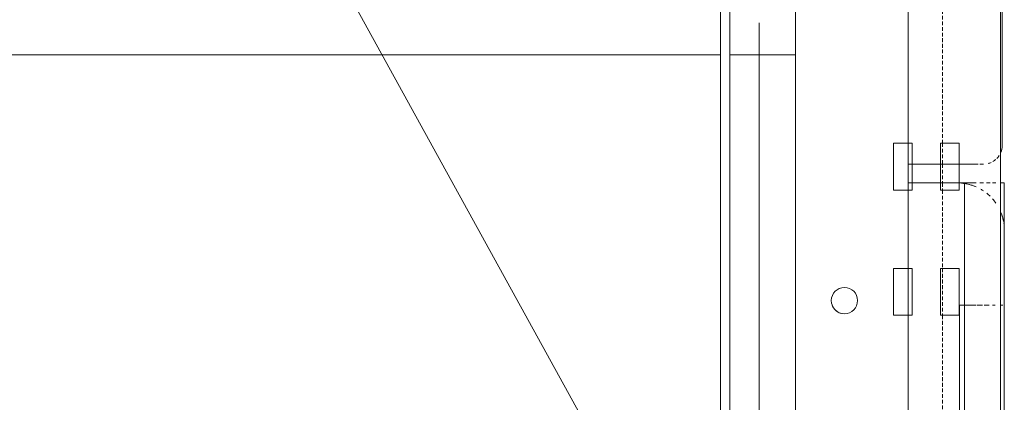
# Model space of a CAD drawing. Header units: millimetres. Extents: x -80560 to 110805, y -11020 to 52719.
# Tile 60 of 145: x 50157 to 50681, y 21506 to 21709. Entities that reach past the tile are written whole.
import ezdxf

# ---------------------------------------------------------------- set-up
doc = ezdxf.new("R2010")
doc.units = ezdxf.units.MM
doc.linetypes.add('DASHED2', pattern=[6, 4, -2])
doc.linetypes.add('DASHED2-1', pattern=[3, 2, -1])
for name, color, linetype, lineweight in [('A-AREA', 32, 'DASHED2', 18), ('A-AREA-IDEN', 2, 'Continuous', 9), ('I-FURN', 30, 'Continuous', 18)]:
    doc.layers.add(name, color=color, linetype=linetype, lineweight=lineweight)

# ---------------------------------------------------------------- blocks, each defined once
blk = doc.blocks.new('82_kopieerapparaat_Sharp - std-31613085-DO_03 derde verdieping')
at = {"layer": 'I-FURN'}
for p, q in [((243.12, -200), (243.12, 300)), ((-329.49, -200), (318.74, -200)), ((243.12, -200), (-231.88, -200)), ((260.21, -200), (243.12, -200)), ((273.8, -200), (260.21, -200)), ((-231.88, -205), (243.12, -205)), ((319.25, -205), (40, -205)), ((243.12, -205), (260.21, -205)), ((243.12, -205), (243.12, -240)), ((260.21, -205), (273.8, -205)), ((-247.02, -220.58), (260.21, -220.58)), ((260.21, -220.58), (-247.02, -220.58)), ((243.12, -240), (-231.88, -240)), ((40, -240), (319.25, -240)), ((260.21, -240), (243.12, -240)), ((273.8, -240), (260.21, -240)), ((129.5, -292.13), (104.5, -292.13)), ((104.5, -292.13), (104.5, -302.13)), ((104.5, -302.13), (104.5, -292.13)), ((104.5, -292.13), (129.5, -292.13)), ((129.5, -302.13), (129.5, -292.13)), ((129.5, -292.13), (129.5, -302.13)), ((196.17, -292.13), (171.17, -292.13)), ((171.17, -292.13), (171.17, -302.13)), ((171.17, -302.13), (171.17, -292.13)), ((171.17, -292.13), (196.17, -292.13)), ((196.17, -302.13), (196.17, -292.13)), ((196.17, -292.13), (196.17, -302.13)), ((104.5, -300), (-167.54, -300)), ((-167.54, -300), (104.5, -300)), ((104.5, -300), (-167.54, -300)), ((-167.54, -300), (104.5, -300)), ((104.5, -300), (-167.54, -300)), ((-167.54, -300), (104.5, -300)), ((104.5, -300), (-167.54, -300)), ((-167.54, -300), (104.5, -300)), ((-167.54, -300), (104.5, -300)), ((104.5, -300), (-167.54, -300)), ((-167.54, -300), (104.5, -300)), ((104.5, -300), (-167.54, -300)), ((129.5, -300), (104.5, -300)), ((104.5, -300), (129.5, -300)), ((129.5, -300), (104.5, -300)), ((104.5, -300), (129.5, -300)), ((129.5, -300), (104.5, -300)), ((104.5, -300), (129.5, -300)), ((129.5, -300), (104.5, -300)), ((104.5, -300), (129.5, -300)), ((104.5, -300), (129.5, -300)), ((129.5, -300), (104.5, -300)), ((104.5, -300), (129.5, -300)), ((129.5, -300), (104.5, -300)), ((104.5, -302.13), (129.5, -302.13)), ((129.5, -302.13), (104.5, -302.13)), ((171.17, -300), (129.5, -300)), ((129.5, -300), (171.17, -300)), ((171.17, -300), (129.5, -300)), ((129.5, -300), (171.17, -300)), ((171.17, -300), (129.5, -300)), ((129.5, -300), (171.17, -300)), ((171.17, -300), (129.5, -300)), ((129.5, -300), (171.17, -300)), ((129.5, -300), (171.17, -300)), ((171.17, -300), (129.5, -300)), ((129.5, -300), (171.17, -300)), ((171.17, -300), (129.5, -300)), ((175, -300), (171.17, -300)), ((171.17, -300), (175, -300)), ((175, -300), (171.17, -300)), ((171.17, -300), (175, -300)), ((175, -300), (171.17, -300)), ((171.17, -300), (175, -300)), ((175, -300), (171.17, -300)), ((171.17, -300), (175, -300)), ((171.17, -300), (175, -300)), ((175, -300), (171.17, -300)), ((171.17, -300), (196.17, -300)), ((175, -300), (171.17, -300)), ((171.17, -302.13), (196.17, -302.13)), ((196.17, -302.13), (171.17, -302.13)), ((175, -302.13), (175, -300)), ((175, -300), (175, -302.13)), ((175, -302.13), (175, -300)), ((175, -300), (175, -302.13)), ((175, -302.13), (175, -300)), ((175, -300), (175, -302.13)), ((175, -302.13), (175, -300)), ((175, -300), (175, -302.13)), ((175, -300), (175, -302.13)), ((175, -302.13), (175, -300)), ((185, -300), (175, -300)), ((175, -317.13), (175, -302.13)), ((175, -302.13), (175, -317.13)), ((175, -317.13), (175, -302.13)), ((175, -302.13), (175, -317.13)), ((175, -317.13), (175, -302.13)), ((175, -302.13), (175, -317.13)), ((175, -317.13), (175, -302.13)), ((175, -302.13), (175, -317.13)), ((175, -302.13), (175, -317.13)), ((175, -317.13), (175, -302.13)), ((185, -300), (185, -302.13)), ((196.17, -300), (185, -300)), ((185, -300), (196.17, -300)), ((185, -302.13), (185, -300)), ((196.17, -300), (185, -300)), ((185, -302.13), (185, -317.13)), ((185, -317.13), (185, -302.13)), ((330, -300), (196.17, -300)), ((196.17, -300), (330, -300)), ((196.17, -300), (330, -300)), ((330, -300), (196.17, -300)), ((129.5, -317.13), (104.5, -317.13)), ((104.5, -317.13), (104.5, -327.13)), ((104.5, -327.13), (104.5, -317.13)), ((104.5, -317.13), (129.5, -317.13)), ((129.5, -327.13), (129.5, -317.13)), ((129.5, -317.13), (129.5, -327.13)), ((196.17, -317.13), (171.17, -317.13)), ((171.17, -317.13), (171.17, -327.13)), ((171.17, -327.13), (171.17, -317.13)), ((171.17, -317.13), (196.17, -317.13)), ((175, -326.13), (175, -317.13)), ((175, -317.13), (175, -326.13)), ((175, -326.13), (175, -317.13)), ((175, -317.13), (175, -326.13)), ((175, -326.13), (175, -317.13)), ((175, -317.13), (175, -326.13)), ((175, -326.13), (175, -317.13)), ((175, -317.13), (175, -326.13)), ((175, -317.13), (175, -327.13)), ((175, -327.13), (175, -317.13)), ((185, -317.13), (185, -327.13)), ((185, -327.13), (185, -317.13)), ((196.17, -327.13), (196.17, -317.13)), ((196.17, -317.13), (196.17, -327.13)), ((175, -330), (-330, -330)), ((175, -330), (-330, -330)), ((109.9, -327.27), (-240.1, -327.27)), ((-240.1, -327.27), (109.9, -327.27)), ((109.9, -327.27), (-240.1, -327.27)), ((-240.1, -327.27), (109.9, -327.27)), ((109.9, -327.27), (-240.1, -327.27)), ((-240.1, -327.27), (109.9, -327.27)), ((104.5, -327.13), (129.5, -327.13)), ((129.5, -327.13), (104.5, -327.13)), ((109.9, -327.27), (109.9, -336.13)), ((109.9, -336.13), (109.9, -327.27)), ((109.9, -327.27), (109.9, -336.13)), ((109.9, -336.13), (109.9, -327.27)), ((109.9, -327.27), (109.9, -336.13)), ((109.9, -336.13), (109.9, -327.27)), ((171.17, -327.13), (196.17, -327.13)), ((196.17, -327.13), (171.17, -327.13)), ((175, -327.13), (175, -336.13)), ((175, -330), (175, -327.13)), ((175, -336.13), (175, -330)), ((185, -327.13), (185, -337.18)), ((185, -337.18), (185, -327.13)), ((109.9, -336.74), (109.9, -339.51)), ((109.9, -339.51), (109.9, -336.74)), ((109.9, -336.74), (109.9, -339.51)), ((109.9, -339.51), (109.9, -336.74)), ((109.9, -336.74), (109.9, -339.51)), ((109.9, -339.51), (109.9, -336.74)), ((109.9, -340.45), (109.9, -343.16)), ((109.9, -343.16), (109.9, -340.45)), ((109.9, -340.45), (109.9, -343.16)), ((109.9, -343.16), (109.9, -340.45)), ((109.9, -340.45), (109.9, -343.16)), ((109.9, -343.16), (109.9, -340.45)), ((175, -340.01), (175, -338.04)), ((175, -338.05), (175, -340.01)), ((185, -338.04), (185, -340)), ((185, -340), (185, -338.04)), ((109.9, -344.76), (109.9, -346.34)), ((109.9, -346.34), (109.9, -344.76)), ((109.9, -344.76), (109.9, -346.34)), ((109.9, -346.34), (109.9, -344.76)), ((109.9, -344.76), (109.9, -346.34)), ((109.9, -346.34), (109.9, -344.76)), ((175, -343.63), (175, -341.65)), ((175, -341.7), (175, -343.63)), ((175, -346.58), (175, -344.76)), ((175, -344.83), (175, -346.6)), ((-330, -349.15), (330, -349.15)), ((-330, -349.15), (330, -349.15)), ((-330, -351.13), (175, -351.13)), ((-184.98, -351.13), (109.9, -351.13)), ((109.9, -351.13), (-184.98, -351.13)), ((-184.98, -351.13), (150, -351.13)), ((109.9, -351.13), (-184.98, -351.13)), ((-184.98, -351.13), (109.9, -351.13)), ((109.9, -351.13), (-184.98, -351.13)), ((-184.98, -351.13), (109.9, -351.13)), ((109.9, -351.13), (-184.98, -351.13)), ((-184.98, -351.13), (109.9, -351.13)), ((109.9, -351.13), (-184.98, -351.13)), ((-184.98, -351.13), (109.9, -351.13)), ((109.9, -351.13), (-184.98, -351.13)), ((-184.98, -351.13), (109.9, -351.13)), ((109.9, -351.13), (-184.98, -351.13)), ((175, -351.13), (-184.98, -351.13)), ((109.9, -349.15), (109.9, -350.43)), ((109.9, -350.43), (109.9, -349.15)), ((109.9, -349.15), (109.9, -350.43)), ((109.9, -350.43), (109.9, -349.15)), ((109.9, -349.15), (109.9, -350.43)), ((109.9, -350.43), (109.9, -349.15)), ((109.9, -351.13), (150, -351.13)), ((150, -351.13), (109.9, -351.13)), ((150, -351.13), (109.9, -351.13)), ((109.9, -351.13), (150, -351.13)), ((150, -351.13), (109.9, -351.13)), ((109.9, -351.13), (150, -351.13)), ((150, -351.13), (109.9, -351.13)), ((175, -350.62), (175, -349.15)), ((175, -349.16), (175, -351.13)), ((195, -350), (320, -350)), ((320, -350), (195, -350))]:
    blk.add_line(p, q, dxfattribs=at)
for centre, radius, start, end in [((112.35, -266.01), 7, 360, 180), ((112.35, -266.01), 7, 105, 180), ((112.35, -266.01), 7, 90, 105), ((112.35, -266.01), 7, 0, 90), ((112.35, -266.01), 7, 180, 360), ((112.35, -266.01), 7, 180, 360), ((150, -326.13), 25, 336.2194, 357.6767), ((150, -326.13), 25, 336.2194, 357.6767), ((150, -326.13), 25, 336.2194, 357.6767), ((150, -326.13), 25, 336.2194, 357.6767), ((150, -326.13), 25, 336.2194, 357.6767), ((150, -326.13), 25, 336.2194, 357.6767), ((150, -326.13), 25, 336.2194, 357.6767), ((150, -326.13), 25, 345, 357.6767), ((150, -326.13), 25, 336.2194, 345), ((150, -326.13), 25, 326.0931, 330), ((150, -326.13), 25, 326.0931, 330), ((150, -326.13), 25, 326.0931, 330), ((150, -326.13), 25, 326.0931, 330), ((150, -326.13), 25, 326.0931, 330), ((150, -326.13), 25, 326.0931, 330), ((150, -326.13), 25, 326.0931, 330), ((150, -326.13), 25, 326.0931, 330), ((150, -326.13), 25, 304.6676, 311.4055), ((150, -326.13), 25, 304.6676, 311.4055), ((150, -326.13), 25, 304.6676, 311.4055), ((150, -326.13), 25, 304.6676, 311.4055), ((150, -326.13), 25, 304.6676, 311.4055), ((150, -326.13), 25, 304.6676, 311.4055), ((150, -326.13), 25, 304.6676, 311.4055), ((150, -326.13), 25, 304.6676, 311.4055), ((150, -326.13), 25, 315.663, 321.2418), ((150, -326.13), 25, 315.663, 321.2418), ((150, -326.13), 25, 315.663, 321.2418), ((150, -326.13), 25, 315.663, 321.2418), ((150, -326.13), 25, 315.663, 321.2418), ((150, -326.13), 25, 315.663, 321.2418), ((150, -326.13), 25, 315.663, 321.2418), ((150, -326.13), 25, 315.663, 321.2418), ((195, -340), 10, 195, 204.2946), ((195, -340), 10, 195, 204.2946), ((195, -340), 10, 210, 221.806), ((195, -340), 10, 210, 221.806), ((150, -326.13), 25, 270, 278.6207), ((150, -326.13), 25, 270, 278.6207), ((150, -326.13), 25, 270, 278.6207), ((150, -326.13), 25, 270, 278.6207), ((150, -326.13), 25, 270, 278.6207), ((150, -326.13), 25, 270, 278.6207), ((150, -326.13), 25, 270, 278.6207), ((150, -326.13), 25, 270, 278.6207), ((150, -326.13), 25, 280.0791, 291.7568), ((150, -326.13), 25, 280.0791, 291.7568), ((150, -326.13), 25, 280.0791, 291.7568), ((150, -326.13), 25, 280.0791, 291.7568), ((150, -326.13), 25, 280.0791, 291.7568), ((150, -326.13), 25, 280.0791, 291.7568), ((150, -326.13), 25, 280.0791, 291.7568), ((150, -326.13), 25, 280.0791, 285), ((150, -326.13), 25, 285, 291.7568), ((195, -340), 10, 225.6924, 236.8268), ((195, -340), 10, 225.6924, 236.8268), ((195, -340), 10, 247.4142, 270), ((195, -340), 10, 247.4142, 255), ((195, -340), 10, 255, 270)]:
    blk.add_arc(centre, radius, start, end, dxfattribs=at)

msp = doc.modelspace()

# ---------------------------------------------------------------- linework, layer by layer
at = {"layer": 'A-AREA', "linetype": 'DASHED2-1'}
for p, q in [((50648.16, 21777.43), (50648.16, 21643.6)), ((50648.16, 21643.6), (50648.16, 21632.43)), ((50648.16, 21632.43), (50648.16, 21622.43)), ((50648.16, 21622.43), (50648.16, 21618.6)), ((50648.16, 21618.6), (50648.16, 21576.93)), ((50648.16, 21576.93), (50648.16, 21551.93)), ((50648.16, 21551.93), (50648.16, 21452.03))]:
    msp.add_line(p, q, dxfattribs=at)
at = {"layer": 'A-AREA-IDEN'}
msp.add_line((50260.26, 21852.78), (50463.12, 21484.76), dxfattribs=at)

# ---------------------------------------------------------------- block references
at = {"layer": 'I-FURN', "rotation": 89.99999999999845}
msp.add_blockref('82_kopieerapparaat_Sharp - std-31613085-DO_03 derde verdieping', (50329.85, 21447.43), dxfattribs=at)

doc.saveas('drawing.dxf')
